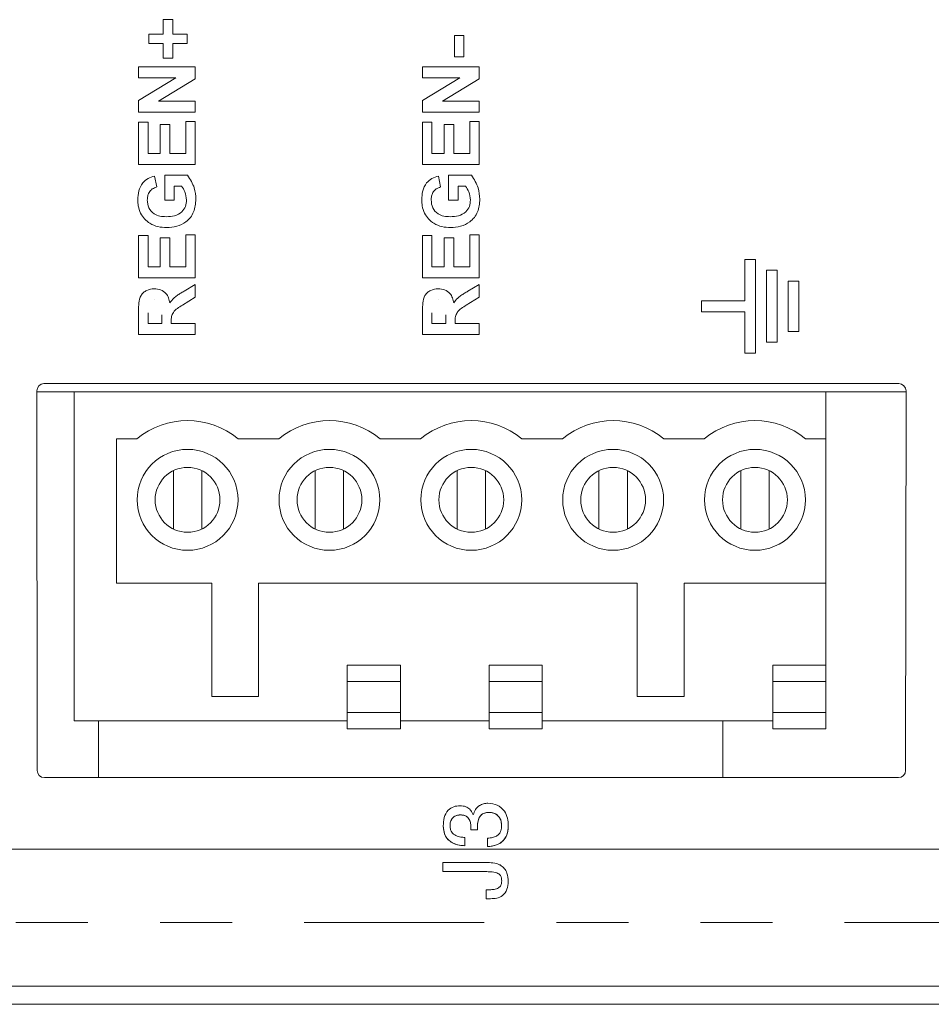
# Model space of a CAD drawing. Header units: inches. Extents: x 0.8 to 33.2, y 0.3 to 21.8.
# Tile 8 of 49: x 9.9 to 11.2, y 5.4 to 6.8. Entities that reach past the tile are written whole.
import ezdxf

# ---------------------------------------------------------------- set-up
doc = ezdxf.new("R2010")
doc.units = ezdxf.units.IN
doc.header["$MEASUREMENT"] = 0
doc.linetypes.add('PHANTOM', pattern=[0.5, 0.25, -0.05, 0.05, -0.05, 0.05, -0.05])

msp = doc.modelspace()

# ---------------------------------------------------------------- linework, layer by layer
at = {"color": 7, "linetype": 'Continuous', "lineweight": 15}
for p, q in [((10.1299, 6.7327), (10.1299, 6.7529)), ((10.1299, 6.7529), (10.143, 6.7529)), ((10.143, 6.7529), (10.143, 6.7327)), ((10.1097, 6.7196), (10.1097, 6.7327)), ((10.1097, 6.7327), (10.1299, 6.7327)), ((10.143, 6.7327), (10.1632, 6.7327)), ((10.1632, 6.7327), (10.1632, 6.7196)), ((10.534, 6.7014), (10.534, 6.7307)), ((10.534, 6.7307), (10.5471, 6.7307)), ((10.5471, 6.7307), (10.5471, 6.7014)), ((10.1299, 6.7196), (10.1097, 6.7196)), ((10.1299, 6.7196), (10.1097, 6.7196)), ((10.1097, 6.7196), (10.1097, 6.7196)), ((10.1299, 6.6994), (10.1299, 6.7196)), ((10.1632, 6.7196), (10.143, 6.7196)), ((10.1632, 6.7196), (10.143, 6.7196)), ((10.143, 6.7196), (10.143, 6.6994)), ((10.1632, 6.7196), (10.1632, 6.7196)), ((10.143, 6.6994), (10.1299, 6.6994)), ((10.143, 6.6994), (10.1299, 6.6994)), ((10.1299, 6.6994), (10.1299, 6.6994)), ((10.143, 6.6994), (10.143, 6.6994)), ((10.5471, 6.7014), (10.534, 6.7014)), ((10.5471, 6.7014), (10.534, 6.7014)), ((10.534, 6.7014), (10.534, 6.7014)), ((10.5471, 6.7014), (10.5471, 6.7014)), ((10.0956, 6.6722), (10.0956, 6.6873)), ((10.0956, 6.6873), (10.1743, 6.6873)), ((10.1743, 6.6873), (10.1743, 6.671)), ((10.4896, 6.6722), (10.4896, 6.6873)), ((10.4896, 6.6873), (10.5683, 6.6873)), ((10.5683, 6.6873), (10.5683, 6.671)), ((10.1473, 6.6722), (10.0956, 6.6722)), ((10.0956, 6.6406), (10.1473, 6.6722)), ((10.1473, 6.6722), (10.0956, 6.6722)), ((10.0956, 6.6722), (10.0956, 6.6722)), ((10.1743, 6.671), (10.1234, 6.6399)), ((10.1743, 6.671), (10.1234, 6.6399)), ((10.1743, 6.671), (10.1743, 6.671)), ((10.5413, 6.6722), (10.4896, 6.6722)), ((10.4896, 6.6406), (10.5413, 6.6722)), ((10.5413, 6.6722), (10.4896, 6.6722)), ((10.4896, 6.6722), (10.4896, 6.6722)), ((10.5683, 6.671), (10.5174, 6.6399)), ((10.5683, 6.671), (10.5174, 6.6399)), ((10.5683, 6.671), (10.5683, 6.671)), ((10.0956, 6.6248), (10.0956, 6.6406)), ((10.1234, 6.6399), (10.1743, 6.6399)), ((10.1743, 6.6399), (10.1743, 6.6248)), ((10.4896, 6.6248), (10.4896, 6.6406)), ((10.5174, 6.6399), (10.5683, 6.6399)), ((10.5683, 6.6399), (10.5683, 6.6248)), ((10.1743, 6.6248), (10.0956, 6.6248)), ((10.1743, 6.6248), (10.0956, 6.6248)), ((10.0956, 6.6248), (10.0956, 6.6248)), ((10.1743, 6.6248), (10.1743, 6.6248)), ((10.5683, 6.6248), (10.4896, 6.6248)), ((10.5683, 6.6248), (10.4896, 6.6248)), ((10.4896, 6.6248), (10.4896, 6.6248)), ((10.5683, 6.6248), (10.5683, 6.6248)), ((10.1612, 6.5673), (10.1612, 6.6117)), ((10.1612, 6.6117), (10.1743, 6.6117)), ((10.1743, 6.6117), (10.1743, 6.5521)), ((10.5552, 6.5673), (10.5552, 6.6117)), ((10.5552, 6.6117), (10.5683, 6.6117)), ((10.5683, 6.6117), (10.5683, 6.5521)), ((10.0956, 6.5521), (10.0956, 6.6106)), ((10.0956, 6.6106), (10.1087, 6.6106)), ((10.1087, 6.6106), (10.1087, 6.5673)), ((10.1258, 6.5673), (10.1258, 6.6076)), ((10.1258, 6.6076), (10.139, 6.6076)), ((10.139, 6.6076), (10.139, 6.5673)), ((10.4896, 6.5521), (10.4896, 6.6106)), ((10.4896, 6.6106), (10.5027, 6.6106)), ((10.5027, 6.6106), (10.5027, 6.5673)), ((10.5198, 6.5673), (10.5198, 6.6076)), ((10.5198, 6.6076), (10.533, 6.6076)), ((10.533, 6.6076), (10.533, 6.5673)), ((10.1087, 6.5673), (10.1258, 6.5673)), ((10.139, 6.5673), (10.1612, 6.5673)), ((10.5027, 6.5673), (10.5198, 6.5673)), ((10.533, 6.5673), (10.5552, 6.5673)), ((10.1743, 6.5521), (10.0956, 6.5521)), ((10.1743, 6.5521), (10.0956, 6.5521)), ((10.0956, 6.5521), (10.0956, 6.5521)), ((10.1743, 6.5521), (10.1743, 6.5521)), ((10.5683, 6.5521), (10.4896, 6.5521)), ((10.5683, 6.5521), (10.4896, 6.5521)), ((10.4896, 6.5521), (10.4896, 6.5521)), ((10.5683, 6.5521), (10.5683, 6.5521)), ((10.1178, 6.536), (10.1208, 6.5209)), ((10.1319, 6.5027), (10.1319, 6.537)), ((10.1319, 6.537), (10.1635, 6.537)), ((10.5118, 6.536), (10.5148, 6.5209)), ((10.5259, 6.5027), (10.5259, 6.537)), ((10.5259, 6.537), (10.5575, 6.537)), ((10.1208, 6.5209), (10.1208, 6.5209)), ((10.1553, 6.5219), (10.145, 6.5219)), ((10.1553, 6.5219), (10.145, 6.5219)), ((10.145, 6.5219), (10.145, 6.5027)), ((10.1553, 6.5219), (10.1553, 6.5219)), ((10.5148, 6.5209), (10.5148, 6.5209)), ((10.5493, 6.5219), (10.539, 6.5219)), ((10.5493, 6.5219), (10.539, 6.5219)), ((10.539, 6.5219), (10.539, 6.5027)), ((10.5493, 6.5219), (10.5493, 6.5219)), ((10.0946, 6.503), (10.0946, 6.503)), ((10.145, 6.5027), (10.1319, 6.5027)), ((10.145, 6.5027), (10.1319, 6.5027)), ((10.1319, 6.5027), (10.1319, 6.5027)), ((10.145, 6.5027), (10.145, 6.5027)), ((10.1753, 6.5038), (10.1753, 6.5038)), ((10.4886, 6.503), (10.4886, 6.503)), ((10.539, 6.5027), (10.5259, 6.5027)), ((10.539, 6.5027), (10.5259, 6.5027)), ((10.5259, 6.5027), (10.5259, 6.5027)), ((10.539, 6.5027), (10.539, 6.5027)), ((10.5693, 6.5038), (10.5693, 6.5038)), ((10.0985, 6.4844), (10.0985, 6.4844)), ((10.4925, 6.4844), (10.4925, 6.4844)), ((10.1347, 6.4644), (10.1347, 6.4644)), ((10.5287, 6.4644), (10.5287, 6.4644)), ((10.0956, 6.4533), (10.1087, 6.4533)), ((10.0956, 6.3948), (10.0956, 6.4533)), ((10.1087, 6.4533), (10.1087, 6.4099)), ((10.1258, 6.4099), (10.1258, 6.4503)), ((10.1258, 6.4503), (10.139, 6.4503)), ((10.139, 6.4503), (10.139, 6.4099)), ((10.1612, 6.4099), (10.1612, 6.4543)), ((10.1612, 6.4543), (10.1743, 6.4543)), ((10.1743, 6.4543), (10.1743, 6.3948)), ((10.4896, 6.3948), (10.4896, 6.4533)), ((10.4896, 6.4533), (10.5027, 6.4533)), ((10.5027, 6.4533), (10.5027, 6.4099)), ((10.5198, 6.4099), (10.5198, 6.4503)), ((10.5198, 6.4503), (10.533, 6.4503)), ((10.533, 6.4503), (10.533, 6.4099)), ((10.5552, 6.4099), (10.5552, 6.4543)), ((10.5552, 6.4543), (10.5683, 6.4543)), ((10.5683, 6.4543), (10.5683, 6.3948)), ((10.9369, 6.4203), (10.9369, 6.3628)), ((10.9519, 6.4203), (10.9369, 6.4203)), ((10.9519, 6.2904), (10.9519, 6.4203)), ((10.1087, 6.4099), (10.1258, 6.4099)), ((10.139, 6.4099), (10.1612, 6.4099)), ((10.5027, 6.4099), (10.5198, 6.4099)), ((10.533, 6.4099), (10.5552, 6.4099)), ((10.1743, 6.3948), (10.0956, 6.3948)), ((10.0956, 6.3948), (10.0956, 6.3948)), ((10.1743, 6.3948), (10.0956, 6.3948)), ((10.1743, 6.3948), (10.1743, 6.3948)), ((10.5683, 6.3948), (10.4896, 6.3948)), ((10.4896, 6.3948), (10.4896, 6.3948)), ((10.5683, 6.3948), (10.4896, 6.3948)), ((10.5683, 6.3948), (10.5683, 6.3948)), ((10.9819, 6.4053), (10.9669, 6.4053)), ((10.9669, 6.4053), (10.9669, 6.3054)), ((10.9819, 6.3054), (10.9819, 6.4053)), ((10.1587, 6.3762), (10.1743, 6.3857)), ((10.1743, 6.3857), (10.1743, 6.368)), ((10.5527, 6.3762), (10.5683, 6.3857)), ((10.5683, 6.3857), (10.5683, 6.368)), ((11.0119, 6.3903), (10.9969, 6.3903)), ((10.9969, 6.3903), (10.9969, 6.3203)), ((11.0119, 6.3203), (11.0119, 6.3903)), ((10.1743, 6.368), (10.1564, 6.3569)), ((10.1743, 6.368), (10.1564, 6.3569)), ((10.1743, 6.368), (10.1743, 6.368)), ((10.5683, 6.368), (10.5504, 6.3569)), ((10.5683, 6.368), (10.5504, 6.3569)), ((10.5683, 6.368), (10.5683, 6.368)), ((10.1181, 6.3645), (10.1181, 6.3645)), ((10.1564, 6.3569), (10.1564, 6.3569)), ((10.5121, 6.3645), (10.5121, 6.3645)), ((10.5504, 6.3569), (10.5504, 6.3569)), ((10.9369, 6.3628), (10.8769, 6.3628)), ((10.8769, 6.3628), (10.8769, 6.3478)), ((10.0956, 6.3161), (10.0956, 6.3491)), ((10.1087, 6.3441), (10.1087, 6.3313)), ((10.1279, 6.3313), (10.1279, 6.3434)), ((10.4896, 6.3161), (10.4896, 6.3491)), ((10.5027, 6.3441), (10.5027, 6.3313)), ((10.5219, 6.3313), (10.5219, 6.3434)), ((10.8769, 6.3478), (10.9369, 6.3478)), ((10.8769, 6.3478), (10.9369, 6.3478)), ((10.8769, 6.3478), (10.8769, 6.3478)), ((10.9369, 6.3478), (10.9369, 6.2904)), ((10.1087, 6.3313), (10.1279, 6.3313)), ((10.141, 6.3346), (10.141, 6.3313)), ((10.141, 6.3313), (10.1743, 6.3313)), ((10.1743, 6.3313), (10.1743, 6.3161)), ((10.5027, 6.3313), (10.5219, 6.3313)), ((10.535, 6.3346), (10.535, 6.3313)), ((10.535, 6.3313), (10.5683, 6.3313)), ((10.5683, 6.3313), (10.5683, 6.3161)), ((10.1743, 6.3161), (10.0956, 6.3161)), ((10.0956, 6.3161), (10.0956, 6.3161)), ((10.1743, 6.3161), (10.0956, 6.3161)), ((10.1743, 6.3161), (10.1743, 6.3161)), ((10.5683, 6.3161), (10.4896, 6.3161)), ((10.5683, 6.3161), (10.4896, 6.3161)), ((10.4896, 6.3161), (10.4896, 6.3161)), ((10.5683, 6.3161), (10.5683, 6.3161)), ((10.9969, 6.3203), (11.0119, 6.3203)), ((10.9969, 6.3203), (10.9969, 6.3203)), ((10.9969, 6.3203), (11.0119, 6.3203)), ((11.0119, 6.3203), (11.0119, 6.3203)), ((10.9669, 6.3054), (10.9669, 6.3053)), ((10.9669, 6.3054), (10.9819, 6.3054)), ((10.9669, 6.3053), (10.9819, 6.3053)), ((10.9819, 6.3054), (10.9819, 6.3053)), ((10.9369, 6.2904), (10.9519, 6.2904)), ((10.9369, 6.2904), (10.9519, 6.2904)), ((10.9369, 6.2904), (10.9369, 6.2904)), ((10.9519, 6.2904), (10.9519, 6.2904)), ((9.9644, 6.2481), (11.1506, 6.2481)), ((9.9549, 5.7114), (9.9544, 6.2381)), ((9.9544, 6.2368), (10.0062, 6.2368)), ((10.0062, 6.2368), (10.0062, 5.7801)), ((11.0495, 6.2368), (10.0062, 6.2368)), ((11.0495, 6.1714), (11.0495, 6.2368)), ((11.0495, 6.2368), (11.1606, 6.2368)), ((11.1606, 6.2381), (11.1601, 5.7114)), ((10.0652, 5.9714), (10.0652, 6.1714)), ((10.0652, 6.1714), (10.0934, 6.1714)), ((10.2339, 6.1714), (10.2902, 6.1714)), ((10.4308, 6.1714), (10.4871, 6.1714)), ((10.6276, 6.1714), (10.6839, 6.1714)), ((10.8245, 6.1714), (10.8808, 6.1714)), ((11.0213, 6.1714), (11.0495, 6.1714)), ((11.0495, 5.9714), (11.0495, 6.1714)), ((10.144, 6.1272), (10.144, 6.0463)), ((10.1833, 6.1272), (10.1833, 6.0463)), ((10.3408, 6.1272), (10.3408, 6.0463)), ((10.3802, 6.1272), (10.3802, 6.0463)), ((10.5377, 6.1272), (10.5377, 6.0463)), ((10.577, 6.1272), (10.577, 6.0463)), ((10.7345, 6.1272), (10.7345, 6.0463)), ((10.7739, 6.1272), (10.7739, 6.0463)), ((10.9314, 6.1272), (10.9314, 6.0463)), ((10.9707, 6.1272), (10.9707, 6.0463)), ((10.1971, 5.9714), (10.0652, 5.9714)), ((10.1971, 5.8139), (10.1971, 5.9714)), ((10.7876, 5.9714), (10.2621, 5.9714)), ((10.2621, 5.9714), (10.2621, 5.8139)), ((10.7876, 5.8139), (10.7876, 5.9714)), ((11.0495, 5.9714), (10.8526, 5.9714)), ((10.8526, 5.9714), (10.8526, 5.8139)), ((11.0495, 5.8576), (11.0495, 5.9714)), ((10.3851, 5.8576), (10.4589, 5.8576)), ((10.3851, 5.8349), (10.3851, 5.8576)), ((10.4589, 5.8576), (10.4589, 5.8349)), ((10.582, 5.8576), (10.6558, 5.8576)), ((10.582, 5.8349), (10.582, 5.8576)), ((10.6558, 5.8576), (10.6558, 5.8349)), ((10.9757, 5.8576), (11.0495, 5.8576)), ((10.9757, 5.8349), (10.9757, 5.8576)), ((11.0495, 5.8576), (11.0495, 5.8349)), ((10.4589, 5.8349), (10.3851, 5.8349)), ((10.3851, 5.7918), (10.3851, 5.8349)), ((10.4589, 5.8349), (10.4589, 5.7918)), ((10.6558, 5.8349), (10.582, 5.8349)), ((10.582, 5.7918), (10.582, 5.8349)), ((10.6558, 5.8349), (10.6558, 5.7918)), ((11.0495, 5.8349), (10.9757, 5.8349)), ((10.9757, 5.7918), (10.9757, 5.8349)), ((11.0495, 5.8349), (11.0495, 5.7918)), ((10.2621, 5.8139), (10.1971, 5.8139)), ((10.8526, 5.8139), (10.7876, 5.8139)), ((10.3851, 5.7918), (10.4589, 5.7918)), ((10.3851, 5.7691), (10.3851, 5.7918)), ((10.4589, 5.7918), (10.4589, 5.7691)), ((10.582, 5.7918), (10.6558, 5.7918)), ((10.582, 5.7691), (10.582, 5.7918)), ((10.6558, 5.7918), (10.6558, 5.7691)), ((10.9757, 5.7918), (11.0495, 5.7918)), ((10.9757, 5.7691), (10.9757, 5.7918)), ((11.0495, 5.7918), (11.0495, 5.7691)), ((10.0062, 5.7801), (10.3851, 5.7801)), ((10.0399, 5.7801), (10.0399, 5.7014)), ((10.4589, 5.7801), (10.582, 5.7801)), ((10.6558, 5.7801), (10.9757, 5.7801)), ((10.9062, 5.7801), (10.9062, 5.7014)), ((10.4589, 5.7691), (10.3851, 5.7691)), ((10.6558, 5.7691), (10.582, 5.7691)), ((11.0495, 5.7691), (10.9757, 5.7691)), ((11.1501, 5.7014), (9.9649, 5.7014)), ((10.5419, 5.6497), (10.5419, 5.6497)), ((10.5546, 5.6433), (10.5546, 5.6433)), ((10.5825, 5.6532), (10.5825, 5.6532)), ((10.5185, 5.6344), (10.5185, 5.6344)), ((10.5567, 5.6289), (10.5567, 5.6339)), ((10.5659, 5.6289), (10.5567, 5.6289)), ((10.5567, 5.6289), (10.5659, 5.6289)), ((10.5567, 5.6289), (10.5567, 5.6289)), ((10.5659, 5.6332), (10.5659, 5.6289)), ((10.5659, 5.6289), (10.5659, 5.6289)), ((10.5486, 5.6185), (10.5486, 5.607)), ((10.5798, 5.6058), (10.5798, 5.6174)), ((12.8236, 5.602), (6.1322, 5.602)), ((10.5313, 5.6109), (10.5313, 5.6109)), ((10.5486, 5.607), (10.5486, 5.607)), ((10.5798, 5.6058), (10.5798, 5.6058)), ((10.5177, 5.5835), (10.5799, 5.5835)), ((10.5177, 5.571), (10.5177, 5.5835)), ((10.5177, 5.5835), (10.5799, 5.5835)), ((10.5177, 5.5835), (10.5177, 5.5835)), ((10.5799, 5.5835), (10.5799, 5.5835)), ((10.5973, 5.5802), (10.5973, 5.5803)), ((10.5774, 5.571), (10.5177, 5.571)), ((10.5779, 5.546), (10.5845, 5.546)), ((10.5779, 5.5335), (10.5779, 5.546)), ((10.5779, 5.546), (10.5845, 5.546)), ((10.5779, 5.546), (10.5779, 5.546)), ((10.5845, 5.546), (10.5845, 5.546)), ((10.6086, 5.5572), (10.6086, 5.5572)), ((10.5842, 5.5335), (10.5779, 5.5335)), ((12.6329, 5.412), (6.3229, 5.412)), ((6.2199, 5.387), (12.7359, 5.387))]:
    msp.add_line(p, q, dxfattribs=at)
at = {"color": 7, "linetype": 'PHANTOM', "lineweight": 0}
msp.add_line((12.8254, 5.5004), (6.1304, 5.5004), dxfattribs=at)
at = {"color": 7, "linetype": 'Continuous', "lineweight": 15}
for centre, radius in [((10.1636, 6.0868), 0.07), ((10.3605, 6.0868), 0.07), ((10.5573, 6.0868), 0.07), ((10.7542, 6.0868), 0.07), ((10.951, 6.0868), 0.07), ((10.1636, 6.0868), 0.045), ((10.3605, 6.0868), 0.045), ((10.5573, 6.0868), 0.045), ((10.7542, 6.0868), 0.045), ((10.951, 6.0868), 0.045)]:
    msp.add_circle(centre, radius, dxfattribs=at)
for centre in [(10.1636, 6.0868), (10.3605, 6.0868), (10.5573, 6.0868), (10.7542, 6.0868), (10.951, 6.0868)]:
    msp.add_arc(centre, 0.11, 50.2967, 129.7033, dxfattribs=at)
for centre, major_axis, ratio, start_param, end_param in [((9.9644, 6.238), (-0.00618, 0.00791), 0.99624, 5.621924, 7.189981), ((11.1506, 6.238), (0.00618, 0.00791), 0.99624, 5.37639, 6.944447), ((9.9649, 5.7114), (0.00852, 0.00527), 0.997962, 2.589783, 4.157841), ((11.1501, 5.7114), (0.00852, -0.00527), 0.997962, 5.266937, 6.834995)]:
    msp.add_ellipse(centre, major_axis=major_axis, ratio=ratio, start_param=start_param, end_param=end_param, dxfattribs=at)
for points, knots in [([(10.0946, 6.503), (10.0948, 6.5071), (10.0952, 6.5154), (10.1002, 6.5261), (10.1084, 6.5332), (10.1147, 6.5351), (10.1178, 6.536)], [0, 0, 0, 0, 0.280673, 0.55986, 0.779759, 1, 1, 1, 1]), ([(10.1635, 6.537), (10.1672, 6.5313), (10.1739, 6.5212), (10.1748, 6.5091), (10.1753, 6.5038)], [0, 0, 0, 0, 0.558962, 1, 1, 1, 1]), ([(10.4886, 6.503), (10.4888, 6.5071), (10.4892, 6.5154), (10.4942, 6.5261), (10.5024, 6.5332), (10.5087, 6.5351), (10.5118, 6.536)], [0, 0, 0, 0, 0.280674, 0.55986, 0.779759, 1, 1, 1, 1]), ([(10.5575, 6.537), (10.5612, 6.5313), (10.5679, 6.5212), (10.5688, 6.5091), (10.5693, 6.5038)], [0, 0, 0, 0, 0.558962, 1, 1, 1, 1]), ([(10.1208, 6.5209), (10.1187, 6.5201), (10.1144, 6.5185), (10.1101, 6.5135), (10.108, 6.5081), (10.1078, 6.5045), (10.1077, 6.5028)], [0, 0, 0, 0, 0.27982, 0.559277, 0.779464, 1, 1, 1, 1]), ([(10.1208, 6.5209), (10.1187, 6.5201), (10.1144, 6.5185), (10.1101, 6.5135), (10.108, 6.5081), (10.1078, 6.5045), (10.1077, 6.5028)], [0, 0, 0, 0, 0.27982, 0.559279, 0.779466, 1, 1, 1, 1]), ([(10.1622, 6.5027), (10.1617, 6.5066), (10.1608, 6.5135), (10.157, 6.5193), (10.1553, 6.5219)], [0, 0, 0, 0, 0.559098, 1, 1, 1, 1]), ([(10.1622, 6.5027), (10.1617, 6.5066), (10.1608, 6.5135), (10.157, 6.5193), (10.1553, 6.5219)], [0, 0, 0, 0, 0.559098, 1, 1, 1, 1]), ([(10.5148, 6.5209), (10.5127, 6.5201), (10.5084, 6.5185), (10.5041, 6.5135), (10.502, 6.5081), (10.5018, 6.5045), (10.5017, 6.5028)], [0, 0, 0, 0, 0.279822, 0.559278, 0.779465, 1, 1, 1, 1]), ([(10.5148, 6.5209), (10.5127, 6.5201), (10.5084, 6.5185), (10.5041, 6.5135), (10.502, 6.5081), (10.5018, 6.5045), (10.5017, 6.5028)], [0, 0, 0, 0, 0.279822, 0.559281, 0.779467, 1, 1, 1, 1]), ([(10.5562, 6.5027), (10.5557, 6.5066), (10.5548, 6.5135), (10.551, 6.5193), (10.5493, 6.5219)], [0, 0, 0, 0, 0.559097, 1, 1, 1, 1]), ([(10.5562, 6.5027), (10.5557, 6.5066), (10.5548, 6.5135), (10.551, 6.5193), (10.5493, 6.5219)], [0, 0, 0, 0, 0.559097, 1, 1, 1, 1]), ([(10.0985, 6.4844), (10.0972, 6.4877), (10.0948, 6.4937), (10.0947, 6.5001), (10.0946, 6.503)], [0, 0, 0, 0, 0.559237, 1, 1, 1, 1]), ([(10.0985, 6.4844), (10.0972, 6.4877), (10.0948, 6.4937), (10.0947, 6.5001), (10.0946, 6.503)], [0, 0, 0, 0, 0.559237, 1, 1, 1, 1]), ([(10.1077, 6.5028), (10.108, 6.499), (10.1087, 6.4915), (10.1161, 6.4833), (10.1252, 6.4799), (10.1311, 6.4797), (10.134, 6.4795)], [0, 0, 0, 0, 0.279802, 0.558332, 0.778825, 1, 1, 1, 1]), ([(10.134, 6.4795), (10.1379, 6.4797), (10.1456, 6.4801), (10.1555, 6.4851), (10.1614, 6.4936), (10.1619, 6.4997), (10.1622, 6.5027)], [0, 0, 0, 0, 0.281037, 0.560006, 0.77977, 1, 1, 1, 1]), ([(10.1753, 6.5038), (10.1747, 6.4978), (10.1737, 6.4858), (10.1629, 6.4721), (10.1487, 6.4655), (10.1393, 6.4648), (10.1347, 6.4644)], [0, 0, 0, 0, 0.2800918, 0.5587486, 0.7791914, 1, 1, 1, 1]), ([(10.1753, 6.5038), (10.1747, 6.4978), (10.1737, 6.4858), (10.1629, 6.4721), (10.1487, 6.4655), (10.1393, 6.4648), (10.1347, 6.4644)], [0, 0, 0, 0, 0.280091, 0.558748, 0.779191, 1, 1, 1, 1]), ([(10.4925, 6.4844), (10.4912, 6.4877), (10.4888, 6.4937), (10.4887, 6.5001), (10.4886, 6.503)], [0, 0, 0, 0, 0.559237, 1, 1, 1, 1]), ([(10.4925, 6.4844), (10.4912, 6.4877), (10.4888, 6.4937), (10.4887, 6.5001), (10.4886, 6.503)], [0, 0, 0, 0, 0.559236, 1, 1, 1, 1]), ([(10.5017, 6.5028), (10.502, 6.499), (10.5027, 6.4915), (10.5101, 6.4833), (10.5192, 6.4799), (10.5251, 6.4797), (10.528, 6.4795)], [0, 0, 0, 0, 0.279802, 0.558331, 0.778825, 1, 1, 1, 1]), ([(10.528, 6.4795), (10.5319, 6.4797), (10.5396, 6.4801), (10.5495, 6.4851), (10.5554, 6.4936), (10.5559, 6.4997), (10.5562, 6.5027)], [0, 0, 0, 0, 0.281036, 0.560005, 0.779769, 1, 1, 1, 1]), ([(10.5693, 6.5038), (10.5687, 6.4978), (10.5677, 6.4858), (10.5569, 6.4721), (10.5427, 6.4655), (10.5333, 6.4648), (10.5287, 6.4644)], [0, 0, 0, 0, 0.280091, 0.558749, 0.779191, 1, 1, 1, 1]), ([(10.5693, 6.5038), (10.5687, 6.4978), (10.5677, 6.4858), (10.5569, 6.4721), (10.5427, 6.4655), (10.5333, 6.4648), (10.5287, 6.4644)], [0, 0, 0, 0, 0.280091, 0.558748, 0.779191, 1, 1, 1, 1]), ([(10.1347, 6.4644), (10.1306, 6.4646), (10.1224, 6.4652), (10.1118, 6.4695), (10.1035, 6.4761), (10.1001, 6.4816), (10.0985, 6.4844)], [0, 0, 0, 0, 0.280146, 0.55998, 0.779944, 1, 1, 1, 1]), ([(10.1347, 6.4644), (10.1306, 6.4646), (10.1224, 6.4652), (10.1118, 6.4695), (10.1035, 6.4761), (10.1001, 6.4816), (10.0985, 6.4844)], [0, 0, 0, 0, 0.280146, 0.559981, 0.779944, 1, 1, 1, 1]), ([(10.5287, 6.4644), (10.5246, 6.4646), (10.5164, 6.4652), (10.5058, 6.4695), (10.4975, 6.4761), (10.4941, 6.4816), (10.4925, 6.4844)], [0, 0, 0, 0, 0.280147, 0.559979, 0.779944, 1, 1, 1, 1]), ([(10.5287, 6.4644), (10.5246, 6.4646), (10.5164, 6.4652), (10.5058, 6.4695), (10.4975, 6.4761), (10.4941, 6.4816), (10.4925, 6.4844)], [0, 0, 0, 0, 0.280147, 0.559979, 0.779944, 1, 1, 1, 1]), ([(10.0956, 6.3491), (10.0956, 6.3527), (10.0958, 6.3598), (10.0976, 6.3689), (10.1023, 6.3745), (10.1084, 6.3786), (10.1138, 6.3792), (10.1174, 6.3797)], [0, 0, 0, 0, 0.251139, 0.500538, 0.625742, 0.751055, 1, 1, 1, 1]), ([(10.1174, 6.3797), (10.1204, 6.3794), (10.1265, 6.3789), (10.1337, 6.3738), (10.1376, 6.3669), (10.1386, 6.3623), (10.139, 6.3599)], [0, 0, 0, 0, 0.279944, 0.558974, 0.779183, 1, 1, 1, 1]), ([(10.4896, 6.3491), (10.4896, 6.3527), (10.4898, 6.3598), (10.4916, 6.3689), (10.4963, 6.3745), (10.5024, 6.3786), (10.5078, 6.3792), (10.5114, 6.3797)], [0, 0, 0, 0, 0.251138, 0.500537, 0.625743, 0.751054, 1, 1, 1, 1]), ([(10.5114, 6.3797), (10.5144, 6.3794), (10.5205, 6.3789), (10.5277, 6.3738), (10.5316, 6.3669), (10.5326, 6.3623), (10.533, 6.3599)], [0, 0, 0, 0, 0.279942, 0.558974, 0.779184, 1, 1, 1, 1]), ([(10.139, 6.3599), (10.1407, 6.3623), (10.1435, 6.3663), (10.149, 6.3703), (10.1538, 6.3734), (10.1571, 6.3753), (10.1587, 6.3762)], [0, 0, 0, 0, 0.33956, 0.559574, 0.779776, 1, 1, 1, 1]), ([(10.533, 6.3599), (10.5347, 6.3623), (10.5375, 6.3663), (10.543, 6.3703), (10.5478, 6.3734), (10.5511, 6.3753), (10.5527, 6.3762)], [0, 0, 0, 0, 0.339562, 0.559574, 0.779776, 1, 1, 1, 1]), ([(10.1564, 6.3569), (10.1516, 6.354), (10.145, 6.3501), (10.1409, 6.341), (10.141, 6.3368), (10.141, 6.3346)], [0, 0, 0, 0, 0.560987, 0.779306, 1, 1, 1, 1]), ([(10.1564, 6.3569), (10.1516, 6.354), (10.145, 6.3501), (10.1409, 6.341), (10.141, 6.3368), (10.141, 6.3346)], [0, 0, 0, 0, 0.560987, 0.779306, 1, 1, 1, 1]), ([(10.5504, 6.3569), (10.5456, 6.354), (10.539, 6.3501), (10.5349, 6.341), (10.535, 6.3368), (10.535, 6.3346)], [0, 0, 0, 0, 0.560988, 0.779306, 1, 1, 1, 1]), ([(10.5504, 6.3569), (10.5456, 6.354), (10.539, 6.3501), (10.5349, 6.341), (10.535, 6.3368), (10.535, 6.3346)], [0, 0, 0, 0, 0.560988, 0.779306, 1, 1, 1, 1]), ([(10.5185, 5.6344), (10.5187, 5.6383), (10.5191, 5.646), (10.5241, 5.6561), (10.5328, 5.6618), (10.5389, 5.6622), (10.5419, 5.6624)], [0, 0, 0, 0, 0.281009, 0.560184, 0.779596, 1, 1, 1, 1]), ([(10.5419, 5.6624), (10.5447, 5.6622), (10.5495, 5.6619), (10.5534, 5.6589), (10.5551, 5.6576)], [0, 0, 0, 0, 0.560108, 1, 1, 1, 1]), ([(10.5551, 5.6576), (10.5562, 5.6563), (10.5583, 5.654), (10.5595, 5.6511), (10.56, 5.6499)], [0, 0, 0, 0, 0.559621, 1, 1, 1, 1]), ([(10.56, 5.6499), (10.5609, 5.6524), (10.5625, 5.6574), (10.568, 5.6627), (10.5742, 5.6655), (10.5784, 5.6658), (10.5805, 5.6659)], [0, 0, 0, 0, 0.279997, 0.559437, 0.779534, 1, 1, 1, 1]), ([(10.5805, 5.6659), (10.5849, 5.6654), (10.5938, 5.6645), (10.6036, 5.6559), (10.6081, 5.6453), (10.6085, 5.6383), (10.6087, 5.6348)], [0, 0, 0, 0, 0.279667, 0.55864, 0.778989, 1, 1, 1, 1]), ([(10.5419, 5.6497), (10.5398, 5.6495), (10.5355, 5.6492), (10.5308, 5.6451), (10.5282, 5.6403), (10.5279, 5.6369), (10.5278, 5.6352)], [0, 0, 0, 0, 0.279874, 0.558592, 0.779286, 1, 1, 1, 1]), ([(10.5278, 5.6352), (10.528, 5.6374), (10.5285, 5.6416), (10.5321, 5.6466), (10.5369, 5.6494), (10.5403, 5.6496), (10.5419, 5.6497)], [0, 0, 0, 0, 0.2800621, 0.5597917, 0.779463, 1, 1, 1, 1]), ([(10.5546, 5.6433), (10.5538, 5.6444), (10.5523, 5.6468), (10.5478, 5.6493), (10.5441, 5.6496), (10.5419, 5.6497)], [0, 0, 0, 0, 0.280068, 0.560128, 1, 1, 1, 1]), ([(10.5419, 5.6497), (10.5448, 5.6495), (10.5487, 5.6491), (10.5528, 5.6461), (10.554, 5.6442), (10.5546, 5.6433)], [0, 0, 0, 0, 0.558113, 0.779019, 1, 1, 1, 1]), ([(10.5567, 5.6339), (10.5566, 5.6357), (10.5565, 5.639), (10.5552, 5.642), (10.5546, 5.6433)], [0, 0, 0, 0, 0.560138, 1, 1, 1, 1]), ([(10.5546, 5.6433), (10.5553, 5.6416), (10.5566, 5.6386), (10.5566, 5.6353), (10.5567, 5.6339)], [0, 0, 0, 0, 0.559274, 1, 1, 1, 1]), ([(10.5825, 5.6532), (10.5806, 5.6531), (10.5769, 5.6529), (10.5716, 5.6507), (10.5666, 5.644), (10.5662, 5.6377), (10.5659, 5.6332)], [0, 0, 0, 0, 0.187648, 0.374369, 0.560829, 1, 1, 1, 1]), ([(10.5659, 5.6332), (10.566, 5.636), (10.5663, 5.6415), (10.5694, 5.6491), (10.5759, 5.6529), (10.5803, 5.6531), (10.5825, 5.6532)], [0, 0, 0, 0, 0.281168, 0.560466, 0.779283, 1, 1, 1, 1]), ([(10.5994, 5.635), (10.5992, 5.6376), (10.5988, 5.6429), (10.5945, 5.6491), (10.5887, 5.6527), (10.5845, 5.653), (10.5825, 5.6532)], [0, 0, 0, 0, 0.280304, 0.559522, 0.779572, 1, 1, 1, 1]), ([(10.5825, 5.6532), (10.5851, 5.6529), (10.5904, 5.6523), (10.5961, 5.6473), (10.599, 5.6412), (10.5993, 5.6371), (10.5994, 5.635)], [0, 0, 0, 0, 0.279647, 0.5588451, 0.7791363, 1, 1, 1, 1]), ([(10.5313, 5.6109), (10.529, 5.6123), (10.5246, 5.6152), (10.5194, 5.6234), (10.5189, 5.6303), (10.5185, 5.6344)], [0, 0, 0, 0, 0.2803541, 0.5604022, 1, 1, 1, 1]), ([(10.5185, 5.6344), (10.519, 5.6289), (10.5199, 5.6191), (10.5278, 5.6134), (10.5313, 5.6109)], [0, 0, 0, 0, 0.5599863, 1, 1, 1, 1]), ([(10.5278, 5.6352), (10.5279, 5.6336), (10.5281, 5.6304), (10.5302, 5.6248), (10.5337, 5.6224), (10.5359, 5.621)], [0, 0, 0, 0, 0.281395, 0.562179, 1, 1, 1, 1]), ([(10.6087, 5.6348), (10.6084, 5.6304), (10.608, 5.6217), (10.6002, 5.6115), (10.59, 5.6066), (10.5832, 5.6061), (10.5798, 5.6058)], [0, 0, 0, 0, 0.280709, 0.558496, 0.779105, 1, 1, 1, 1]), ([(10.5798, 5.6058), (10.5841, 5.6062), (10.5928, 5.607), (10.6033, 5.6141), (10.6082, 5.6246), (10.6085, 5.6314), (10.6087, 5.6348)], [0, 0, 0, 0, 0.280206, 0.559319, 0.779113, 1, 1, 1, 1]), ([(10.5924, 5.6204), (10.5937, 5.6213), (10.5963, 5.6232), (10.599, 5.6284), (10.5992, 5.6325), (10.5994, 5.635)], [0, 0, 0, 0, 0.280015, 0.560085, 1, 1, 1, 1]), ([(10.5359, 5.621), (10.5382, 5.6202), (10.5423, 5.6188), (10.5467, 5.6186), (10.5486, 5.6185)], [0, 0, 0, 0, 0.559232, 1, 1, 1, 1]), ([(10.5798, 5.6174), (10.5822, 5.6176), (10.5866, 5.618), (10.5906, 5.6196), (10.5924, 5.6204)], [0, 0, 0, 0, 0.5607074, 1, 1, 1, 1]), ([(10.5486, 5.607), (10.5452, 5.6071), (10.5392, 5.6074), (10.5337, 5.6098), (10.5313, 5.6109)], [0, 0, 0, 0, 0.560142, 1, 1, 1, 1]), ([(10.5313, 5.6109), (10.5344, 5.6096), (10.5399, 5.6072), (10.5459, 5.6071), (10.5486, 5.607)], [0, 0, 0, 0, 0.559268, 1, 1, 1, 1]), ([(10.5799, 5.5835), (10.5832, 5.5835), (10.5892, 5.5834), (10.5948, 5.5812), (10.5973, 5.5803)], [0, 0, 0, 0, 0.560527, 1, 1, 1, 1]), ([(10.5799, 5.5835), (10.5832, 5.5835), (10.5892, 5.5834), (10.5948, 5.5812), (10.5973, 5.5802)], [0, 0, 0, 0, 0.560527, 1, 1, 1, 1]), ([(10.5973, 5.5803), (10.5994, 5.5788), (10.6036, 5.576), (10.6079, 5.5677), (10.6084, 5.5612), (10.6086, 5.5572)], [0, 0, 0, 0, 0.279871, 0.559883, 1, 1, 1, 1]), ([(10.5973, 5.5802), (10.5994, 5.5788), (10.6036, 5.576), (10.6079, 5.5677), (10.6084, 5.5612), (10.6086, 5.5572)], [0, 0, 0, 0, 0.279871, 0.559884, 1, 1, 1, 1]), ([(10.5929, 5.5694), (10.59, 5.57), (10.5849, 5.571), (10.5797, 5.571), (10.5774, 5.571)], [0, 0, 0, 0, 0.559175, 1, 1, 1, 1]), ([(10.5995, 5.558), (10.5995, 5.5593), (10.5994, 5.562), (10.598, 5.5654), (10.5957, 5.568), (10.5938, 5.5689), (10.5929, 5.5694)], [0, 0, 0, 0, 0.280383, 0.560123, 0.779988, 1, 1, 1, 1]), ([(10.6086, 5.5572), (10.6083, 5.5536), (10.6076, 5.5464), (10.6017, 5.5374), (10.5928, 5.5339), (10.5871, 5.5336), (10.5842, 5.5335)], [0, 0, 0, 0, 0.280289, 0.558917, 0.778904, 1, 1, 1, 1]), ([(10.5845, 5.546), (10.5865, 5.5461), (10.5906, 5.5463), (10.5962, 5.5485), (10.5992, 5.5532), (10.5994, 5.5564), (10.5995, 5.558)], [0, 0, 0, 0, 0.281269, 0.560556, 0.779573, 1, 1, 1, 1]), ([(10.5845, 5.546), (10.5865, 5.5461), (10.5906, 5.5463), (10.5962, 5.5485), (10.5992, 5.5532), (10.5994, 5.5564), (10.5995, 5.558)], [0, 0, 0, 0, 0.281269, 0.560557, 0.779573, 1, 1, 1, 1])]:
    msp.add_open_spline(points, degree=3, knots=knots, dxfattribs=at)
for points in [[(10.1087, 6.3463), (10.1087, 6.3441)], [(10.1087, 6.3463), (10.1087, 6.3441)], [(10.5027, 6.3463), (10.5027, 6.3441)], [(10.5027, 6.3463), (10.5027, 6.3441)]]:
    msp.add_open_spline(points, degree=1, dxfattribs=at)

doc.saveas('drawing.dxf')
